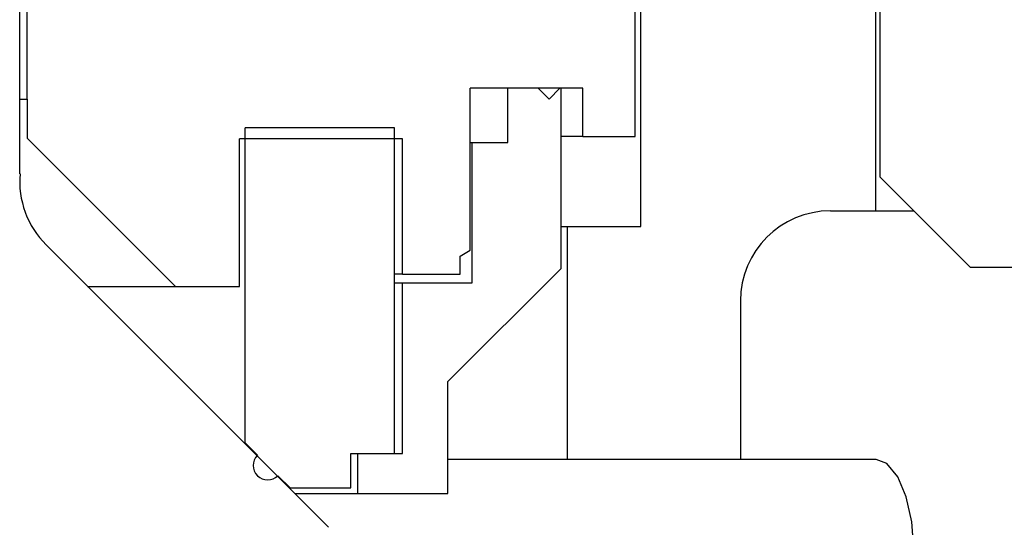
# Model space of a CAD drawing. Extents: x 990 to 4202, y -422 to 622.
# Tile 42 of 200: x 1467.711 to 1469.077, y -106.87 to -106.166. Entities that reach past the tile are written whole.
import ezdxf

# ---------------------------------------------------------------- set-up
doc = ezdxf.new("R2010")
doc.units = 0
doc.header["$MEASUREMENT"] = 0
doc.layers.add('SPILL-BUCKET', color=1, linetype='CONTINUOUS')

msp = doc.modelspace()

# ---------------------------------------------------------------- linework, layer by layer
at = {"layer": 'SPILL-BUCKET', "color": 7, "linetype": 'Continuous'}
for p, q in [((1467.71141, -106.37964), (1467.71141, -104.86917)), ((1468.13947, -106.87015), (1467.74757, -106.47826))]:
    msp.add_line(p, q, dxfattribs=at)
at = {"layer": 'SPILL-BUCKET', "linetype": 'Continuous'}
for p, q in [((1468.8981, -105.63231), (1468.8981, -106.431)), ((1468.9046, -106.38404), (1468.9046, -106.07175)), ((1468.57232, -106.45284), (1468.57232, -106.14055)), ((1468.9046, -106.38404), (1469.02951, -106.50895)), ((1468.83564, -106.431), (1468.8981, -106.431)), ((1468.8981, -106.431), (1468.90407, -106.431)), ((1468.90407, -106.431), (1468.92193, -106.431)), ((1468.92193, -106.431), (1468.95161, -106.431)), ((1468.46191, -106.45284), (1468.46865, -106.45284)), ((1468.46865, -106.45284), (1468.47089, -106.45284)), ((1468.47089, -106.77618), (1468.47089, -106.45284)), ((1468.47089, -106.45284), (1468.57232, -106.45284)), ((1469.02951, -106.50895), (1469.20081, -106.50895)), ((1468.71073, -106.55592), (1468.71073, -106.77618)), ((1468.89886, -106.77618), (1468.30478, -106.77618)), ((1468.91353, -106.78172), (1468.89886, -106.77618)), ((1468.92891, -106.80031), (1468.91353, -106.78172)), ((1468.94076, -106.82801), (1468.92891, -106.80031)), ((1468.94846, -106.86235), (1468.94076, -106.82801)), ((1468.95121, -106.90109), (1468.94846, -106.86235))]:
    msp.add_line(p, q, dxfattribs=at)
at = {"layer": 'SPILL-BUCKET', "color": 1, "linetype": 'Continuous'}
for p, q in [((1467.72141, -106.27596), (1467.72141, -105.83126)), ((1468.56458, -106.32792), (1468.56458, -106.14605)), ((1468.43017, -106.26097), (1468.33599, -106.26097)), ((1468.33599, -106.48573), (1468.33599, -106.26097)), ((1468.38795, -106.33592), (1468.38795, -106.26097)), ((1468.4619, -106.26097), (1468.38795, -106.26097)), ((1468.43017, -106.26097), (1468.44516, -106.27596)), ((1468.44516, -106.27596), (1468.46015, -106.26097)), ((1468.49213, -106.26097), (1468.46015, -106.26097)), ((1468.4619, -106.5108), (1468.4619, -106.26097)), ((1468.49213, -106.32792), (1468.49213, -106.26097)), ((1467.71141, -106.27596), (1467.71889, -106.27596)), ((1467.71889, -106.27596), (1467.72141, -106.27596)), ((1467.72141, -106.27596), (1467.72141, -106.32992)), ((1468.0237, -106.75313), (1468.0237, -106.31593)), ((1468.23106, -106.31593), (1468.0237, -106.31593)), ((1468.23106, -106.76762), (1468.23106, -106.31593)), ((1467.72141, -106.32992), (1467.92727, -106.53578)), ((1468.0157, -106.53578), (1468.0157, -106.33092)), ((1468.24205, -106.33092), (1468.0157, -106.33092)), ((1468.24205, -106.51879), (1468.24205, -106.33092)), ((1468.48454, -106.32792), (1468.46188, -106.32792)), ((1468.49213, -106.32792), (1468.48454, -106.32792)), ((1468.49213, -106.32792), (1468.56458, -106.32792)), ((1468.33599, -106.33592), (1468.33786, -106.33592)), ((1468.33786, -106.33592), (1468.33848, -106.33592)), ((1468.33848, -106.33592), (1468.38795, -106.33592)), ((1468.33848, -106.53078), (1468.33848, -106.33592)), ((1468.322, -106.49381), (1468.33599, -106.48573)), ((1468.322, -106.51879), (1468.322, -106.49381)), ((1468.2393, -106.51879), (1468.23105, -106.51879)), ((1468.24205, -106.51879), (1468.2393, -106.51879)), ((1468.24205, -106.51879), (1468.322, -106.51879)), ((1468.30476, -106.66794), (1468.4619, -106.5108)), ((1467.8051, -106.53578), (1468.0157, -106.53578)), ((1468.23107, -106.53078), (1468.2393, -106.53078)), ((1468.2393, -106.53078), (1468.24205, -106.53078)), ((1468.24205, -106.76762), (1468.24205, -106.53078)), ((1468.24205, -106.53078), (1468.33848, -106.53078)), ((1468.30476, -106.82308), (1468.30476, -106.66794)), ((1468.02245, -106.75313), (1468.02339, -106.75313)), ((1468.02339, -106.75313), (1468.0237, -106.75313)), ((1468.0237, -106.75313), (1468.0408, -106.77023)), ((1468.1701, -106.81559), (1468.1701, -106.76762)), ((1468.1701, -106.76762), (1468.23106, -106.76762)), ((1468.18009, -106.76762), (1468.24205, -106.76762)), ((1468.18009, -106.82308), (1468.18009, -106.76762)), ((1468.03955, -106.77023), (1468.04048, -106.77023)), ((1468.04048, -106.77023), (1468.0408, -106.77023)), ((1468.06906, -106.79849), (1468.08616, -106.81559)), ((1468.08584, -106.81559), (1468.08491, -106.81559)), ((1468.08616, -106.81559), (1468.08584, -106.81559)), ((1468.08616, -106.81559), (1468.1701, -106.81559)), ((1468.0924, -106.82308), (1468.14067, -106.82308)), ((1468.14067, -106.82308), (1468.17017, -106.82308)), ((1468.17017, -106.82308), (1468.18009, -106.82308)), ((1468.18009, -106.82308), (1468.30476, -106.82308))]:
    msp.add_line(p, q, dxfattribs=at)
at = {"layer": 'SPILL-BUCKET', "color": 7, "linetype": 'Continuous'}
msp.add_arc((1467.8359, -106.38993), 0.12491, 175.27422, 225, dxfattribs=at)
at = {"layer": 'SPILL-BUCKET', "linetype": 'Continuous'}
msp.add_arc((1468.83564, -106.55592), 0.12491, 90, 180, dxfattribs=at)
at = {"layer": 'SPILL-BUCKET', "color": 1, "linetype": 'Continuous'}
msp.add_arc((1468.05493, -106.78436), 0.01999, 135, 315, dxfattribs=at)

doc.saveas('drawing.dxf')
